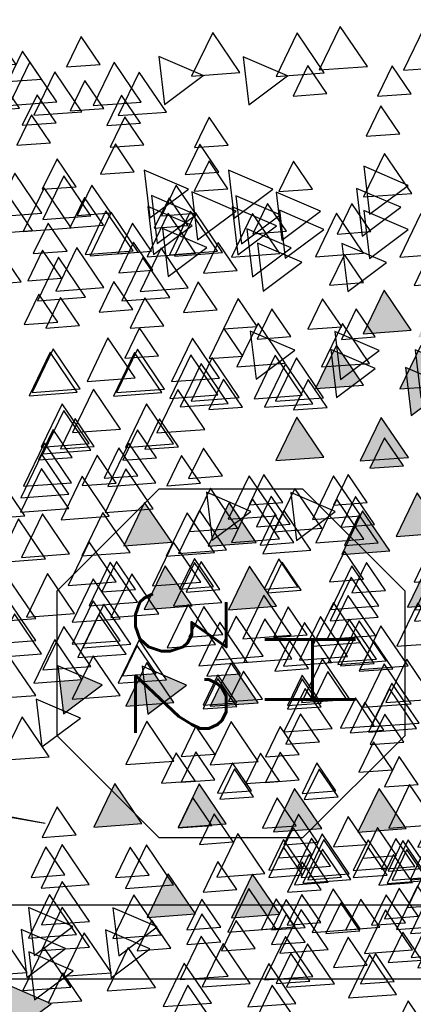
# Model space of a CAD drawing. Header units: millimetres. Extents: x 4617 to 4884, y 1258 to 1784.
# Tile 56 of 256: x 4711.51 to 4711.934, y 1308.17 to 1309.228. Entities that reach past the tile are written whole.
import ezdxf
from ezdxf.enums import TextEntityAlignment as Align

# ---------------------------------------------------------------- set-up
doc = ezdxf.new("R2010")
doc.units = ezdxf.units.MM
doc.header["$LTSCALE"] = 0.4
for name, color, linetype in [('00 AC - ABERTURAS ALUMINIO - HATCH', 254, 'Continuous'), ('00 AC - ABERTURAS ALUMINIO - TIPO', 3, 'Continuous'), ('A HERRERÍA', 4, 'Continuous'), ('A VEGETACIÓN', 253, 'Continuous'), ('LÁMINA', 1, 'Continuous'), ('TXT COTA', 3, 'Continuous')]:
    doc.layers.add(name, color=color, linetype=linetype)
doc.styles.add('ROMANS', font='romans', dxfattribs={"height": 2})
doc.styles.add('SaAS simplex', font='simplex.shx', dxfattribs={"width": 0.8})
doc.dimstyles.new('COTAS 125', dxfattribs={"dimscale": 0.01, "dimtxt": 15, "dimasz": 8, "dimexe": 5, "dimexo": 20, "dimgap": 10, "dimtad": 0, "dimzin": 9, "dimdsep": 46, "dimtxsty": 'SaAS simplex', "dimblk": 'OBLIQUE', "dimcen": 0, "dimclrd": 8, "dimclre": 8, "dimclrt": 256, "dimadec": 1, "dimazin": 0, "dimtfac": 1, "dimtmove": 2, "dimatfit": 3, "dimldrblk": 'OBLIQUE', "dimfxl": 10, "dimlwd": -1, "dimlwe": -1, "dimarcsym": 0})

# ---------------------------------------------------------------- blocks, each defined once
blk = doc.blocks.new('ARB')
at = {"layer": 'LÁMINA'}
h = blk.add_hatch(color=254, dxfattribs=at)
h.paths.add_polyline_path([(3288.9164, 1398.6733), (3288.9133, 1398.6668), (3288.9457, 1398.619), (3288.974, 1398.6775)])
h.paths.add_polyline_path([(3288.9251, 1398.5926), (3288.9506, 1398.555), (3288.9704, 1398.596)])
h.paths.add_polyline_path([(3289.0814, 1398.658), (3289.1179, 1398.6043), (3289.1462, 1398.6627)])
h.paths.add_polyline_path([(3289.0175, 1398.5743), (3289.054, 1398.5206), (3289.0822, 1398.579)])
h.paths.add_polyline_path([(3288.9695, 1398.2943), (3289.006, 1398.2406), (3289.0261, 1398.2821), (3289.0252, 1398.2825), (3289.0268, 1398.2837), (3289.0343, 1398.299)])
h.paths.add_polyline_path([(3288.9247, 1398.2135), (3288.9612, 1398.1598), (3288.9895, 1398.2183)])
h.paths.add_polyline_path([(3288.9178, 1397.9953), (3288.9174, 1397.9944), (3288.9533, 1397.9415), (3288.9816, 1398)])
h.paths.add_polyline_path([(3288.9887, 1397.8739), (3289.0252, 1397.8202), (3289.0534, 1397.8787)])
h.paths.add_polyline_path([(3289.0421, 1397.6874), (3289.0737, 1397.6738), (3289.0693, 1397.6802), (3289.0993, 1397.6824), (3289.0941, 1397.7263)])
h.paths.add_polyline_path([(3288.9456, 1397.7112), (3288.972, 1397.6724), (3288.9899, 1397.6737), (3289.0103, 1397.7159)])
h.paths.add_polyline_path([(3288.9485, 1397.4959), (3288.985, 1397.4422), (3289.0121, 1397.4983), (3289.0107, 1397.5004)])
h.paths.add_polyline_path([(3288.921, 1397.5813), (3288.9365, 1397.5586), (3288.9379, 1397.5587), (3288.9373, 1397.5574), (3288.9575, 1397.5276), (3288.9858, 1397.5861)])
h.paths.add_polyline_path([(3289.2242, 1398.1156), (3289.2261, 1398.1148), (3289.2282, 1398.1149), (3289.2278, 1398.114), (3289.243, 1398.1075), (3289.2466, 1398.1102), (3289.2472, 1398.1057), (3289.2838, 1398.09), (3289.2761, 1398.1545)])
h.paths.add_polyline_path([(3289.1946, 1398.3774), (3289.2311, 1398.3237), (3289.2594, 1398.3822)])
h.paths.add_polyline_path([(3289.1257, 1398.2583), (3289.1854, 1398.2328), (3289.1777, 1398.2972)])
h.paths.add_polyline_path([(3289.033, 1398.4793), (3289.0628, 1398.4354), (3289.0644, 1398.4355), (3289.0637, 1398.4341), (3289.0695, 1398.4256), (3289.0977, 1398.4841)])
h.paths.add_polyline_path([(3288.6447, 1399.0621), (3288.6809, 1399.0089), (3288.6815, 1399.0089), (3288.7095, 1399.0669)])
h.paths.add_polyline_path([(3288.3059, 1398.802), (3288.3424, 1398.7483), (3288.3707, 1398.8068)])
h.paths.add_polyline_path([(3288.2314, 1398.7077), (3288.2679, 1398.654), (3288.2962, 1398.7125)])
h.paths.add_polyline_path([(3288.2609, 1398.7668), (3288.2974, 1398.7131), (3288.3257, 1398.7715)])
h.paths.add_polyline_path([(3288.2602, 1398.847), (3288.2967, 1398.7933), (3288.3249, 1398.8517)])
h.paths.add_polyline_path([(3288.2496, 1398.9396), (3288.2503, 1398.9384), (3288.2568, 1398.9389), (3288.254, 1398.9331), (3288.286, 1398.8859), (3288.3143, 1398.9444)])
h.paths.add_polyline_path([(3288.1337, 1398.4073), (3288.1934, 1398.3817), (3288.1857, 1398.4462)])
h.paths.add_polyline_path([(3288.1708, 1398.2997), (3288.2073, 1398.246), (3288.2356, 1398.3045)])
h.paths.add_polyline_path([(3288.1988, 1398.0378), (3288.2243, 1398.0002), (3288.2441, 1398.0411)])
h.paths.add_polyline_path([(3288.1928, 1397.8806), (3288.2524, 1397.8551), (3288.2448, 1397.9195)])
h.paths.add_polyline_path([(3288.2855, 1397.9228), (3288.322, 1397.8691), (3288.3502, 1397.9276)])
h.paths.add_polyline_path([(3288.1787, 1397.5208), (3288.2096, 1397.4754), (3288.2196, 1397.4762), (3288.2435, 1397.5256)])
h.paths.add_polyline_path([(3288.2196, 1397.4762), (3288.2152, 1397.4671), (3288.2096, 1397.4754), (3288.2026, 1397.4749), (3288.2391, 1397.4212), (3288.2673, 1397.4797)])
h.paths.add_polyline_path([(3288.2082, 1397.5799), (3288.2447, 1397.5262), (3288.273, 1397.5847)])
h.paths.add_polyline_path([(3288.3017, 1397.4027), (3288.3382, 1397.349), (3288.3659, 1397.4062), (3288.3651, 1397.4074)])
h.paths.add_polyline_path([(3287.974, 1396.8871), (3288.0105, 1396.8334), (3288.0387, 1396.8918)])
h = blk.add_hatch(color=254, dxfattribs=at)
h.paths.add_polyline_path([(3288.4123, 1397.5612), (3288.412, 1397.5607), (3288.4117, 1397.5611), (3288.4005, 1397.5603), (3288.4261, 1397.5227), (3288.4458, 1397.5636)])
h.paths.add_polyline_path([(3288.3901, 1397.6154), (3288.3886, 1397.6125), (3288.3868, 1397.6152), (3288.3755, 1397.6144), (3288.4117, 1397.5611), (3288.4123, 1397.5612), (3288.4395, 1397.6176), (3288.4386, 1397.619)])
h.paths.add_polyline_path([(3288.435, 1397.6243), (3288.4386, 1397.619), (3288.4403, 1397.6191), (3288.4395, 1397.6176), (3288.4541, 1397.5961), (3288.4655, 1397.597), (3288.4803, 1397.6276)])
h.paths.add_polyline_path([(3288.488, 1397.5026), (3288.5245, 1397.4489), (3288.5527, 1397.5073)])
h.paths.add_polyline_path([(3288.5474, 1397.3997), (3288.5729, 1397.3622), (3288.5927, 1397.4031)])
h.paths.add_polyline_path([(3288.518, 1397.3619), (3288.5435, 1397.3243), (3288.5633, 1397.3652)])
h.paths.add_polyline_path([(3288.4288, 1397.4007), (3288.4279, 1397.3989), (3288.4633, 1397.3469), (3288.4915, 1397.4054)])
h.paths.add_polyline_path([(3288.4346, 1397.324), (3288.4711, 1397.2703), (3288.4964, 1397.3226), (3288.4926, 1397.3282)])
h.paths.add_polyline_path([(3288.4153, 1397.2521), (3288.4365, 1397.2209), (3288.4442, 1397.2214), (3288.4606, 1397.2554)])
h.paths.add_polyline_path([(3288.4365, 1397.2209), (3288.4014, 1397.2183), (3288.4168, 1397.1956), (3288.4183, 1397.1957), (3288.4176, 1397.1943), (3288.4379, 1397.1646), (3288.4661, 1397.223), (3288.4442, 1397.2214), (3288.4408, 1397.2145)])
h.paths.add_polyline_path([(3288.5744, 1397.2864), (3288.6341, 1397.2609), (3288.6264, 1397.3253)])
h.paths.add_polyline_path([(3288.5527, 1397.2157), (3288.5892, 1397.162), (3288.6174, 1397.2204)])
h.paths.add_polyline_path([(3288.6265, 1397.2107), (3288.663, 1397.157), (3288.6912, 1397.2155)])
h.paths.add_polyline_path([(3288.6367, 1397.393), (3288.6623, 1397.3554), (3288.682, 1397.3963)])
h.paths.add_polyline_path([(3288.5822, 1397.4833), (3288.5917, 1397.4693), (3288.6033, 1397.4701), (3288.5983, 1397.4597), (3288.6187, 1397.4296), (3288.6469, 1397.4881)])
h.paths.add_polyline_path([(3288.5667, 1397.5783), (3288.5823, 1397.5553), (3288.6076, 1397.5572), (3288.5965, 1397.5344), (3288.6032, 1397.5246), (3288.6314, 1397.583)])
h.paths.add_polyline_path([(3288.5678, 1397.7424), (3288.5934, 1397.7048), (3288.6131, 1397.7458)])
h.paths.add_polyline_path([(3288.6553, 1397.5075), (3288.6918, 1397.4538), (3288.72, 1397.5123), (3288.7184, 1397.5121), (3288.7164, 1397.508), (3288.7138, 1397.5118)])
h.paths.add_polyline_path([(3288.7063, 1397.2857), (3288.6953, 1397.2775), (3288.7182, 1397.2438), (3288.7306, 1397.2385), (3288.7337, 1397.2448), (3288.7286, 1397.2874)])
h.paths.add_polyline_path([(3288.7438, 1397.3814), (3288.7803, 1397.3277), (3288.8086, 1397.3861)])
h.paths.add_polyline_path([(3288.7286, 1397.2874), (3288.7337, 1397.2448), (3288.7552, 1397.2893)])
h.paths.add_polyline_path([(3288.7873, 1397.8832), (3288.7853, 1397.879), (3288.7826, 1397.8829), (3288.7468, 1397.8803), (3288.7833, 1397.8266), (3288.8116, 1397.885)])
h.paths.add_polyline_path([(3288.4486, 1397.9013), (3288.4829, 1397.8509), (3288.4889, 1397.8554), (3288.5134, 1397.906)])
h.paths.add_polyline_path([(3288.4203, 1398.0248), (3288.4204, 1398.0239), (3288.4563, 1397.9711), (3288.4846, 1398.0295)])
h.paths.add_polyline_path([(3288.4198, 1398.0247), (3288.4203, 1398.0248), (3288.417, 1398.0524), (3288.365, 1398.0135), (3288.3657, 1398.0132), (3288.3805, 1398.0143), (3288.3775, 1398.0082), (3288.4247, 1397.988), (3288.4204, 1398.0239)])
h.paths.add_polyline_path([(3287.7961, 1397.6465), (3287.8326, 1397.5928), (3287.8579, 1397.6451), (3287.8461, 1397.6502)])
h.paths.add_polyline_path([(3287.7658, 1397.5598), (3287.8023, 1397.5061), (3287.8306, 1397.5645)])
h.paths.add_polyline_path([(3287.7666, 1397.4438), (3287.8263, 1397.4182), (3287.8186, 1397.4827)])
h.paths.add_polyline_path([(3287.804, 1397.4041), (3287.8405, 1397.3504), (3287.8688, 1397.4089)])
h.paths.add_polyline_path([(3287.8362, 1397.335), (3287.8727, 1397.2813), (3287.901, 1397.3397)])
h.paths.add_polyline_path([(3287.9241, 1397.4585), (3287.9793, 1397.4349), (3287.9589, 1397.4649), (3287.9798, 1397.4665), (3287.9761, 1397.4974), (3287.9692, 1397.4923), (3287.9655, 1397.4845), (3287.9632, 1397.4878)])
h.paths.add_polyline_path([(3287.9153, 1397.2612), (3287.9189, 1397.2559), (3287.9206, 1397.2561), (3287.9199, 1397.2545), (3287.9344, 1397.2331), (3287.9458, 1397.2339), (3287.9606, 1397.2646)])
h.paths.add_polyline_path([(3287.8559, 1397.2513), (3287.8921, 1397.1981), (3287.8926, 1397.1981), (3287.9199, 1397.2545), (3287.9189, 1397.2559)])
h.paths.add_polyline_path([(3287.8926, 1397.1981), (3287.8924, 1397.1976), (3287.8921, 1397.1981), (3287.8809, 1397.1973), (3287.9064, 1397.1597), (3287.9262, 1397.2006)])
h.paths.add_polyline_path([(3287.8109, 1397.0952), (3287.8455, 1397.0443), (3287.8468, 1397.0444), (3287.8462, 1397.0432), (3287.8474, 1397.0415), (3287.8756, 1397.1)])
h.paths.add_polyline_path([(3287.0826, 1397.9517), (3287.1191, 1397.898), (3287.1474, 1397.9564)])
h.paths.add_polyline_path([(3287.1466, 1398.0797), (3287.1831, 1398.026), (3287.2113, 1398.0844)])
h.paths.add_polyline_path([(3287.1417, 1398.2569), (3287.1782, 1398.2032), (3287.2064, 1398.2616)])
h.paths.add_polyline_path([(3287.3659, 1398.1825), (3287.4024, 1398.1288), (3287.4306, 1398.1873)])
h.paths.add_polyline_path([(3287.4232, 1398.1226), (3287.4488, 1398.085), (3287.4686, 1398.1259)])
h.paths.add_polyline_path([(3287.5135, 1398.0684), (3287.5732, 1398.0428), (3287.5655, 1398.1073)])
h.paths.add_polyline_path([(3287.5226, 1398.2654), (3287.522, 1398.2642), (3287.5578, 1398.2116), (3287.586, 1398.27)])
h.paths.add_polyline_path([(3287.4792, 1398.3049), (3287.5157, 1398.2512), (3287.522, 1398.2642), (3287.5213, 1398.2653), (3287.5226, 1398.2654), (3287.5424, 1398.3064), (3287.5403, 1398.3094)])
h.paths.add_polyline_path([(3287.5058, 1398.3602), (3287.5403, 1398.3094), (3287.5438, 1398.3096), (3287.5705, 1398.365)])
h.paths.add_polyline_path([(3287.4134, 1398.3786), (3287.439, 1398.341), (3287.4587, 1398.3819)])
h.paths.add_polyline_path([(3287.3589, 1398.8067), (3287.3954, 1398.753), (3287.4237, 1398.8115)])
h.paths.add_polyline_path([(3287.4763, 1398.7343), (3287.5128, 1398.6806), (3287.5299, 1398.716), (3287.5217, 1398.728), (3287.5297, 1398.7286), (3287.5235, 1398.7378)])
h.paths.add_polyline_path([(3287.477, 1398.6689), (3287.5135, 1398.6152), (3287.5418, 1398.6736)])
h.paths.add_polyline_path([(3287.309, 1398.5916), (3287.3394, 1398.5467), (3287.3442, 1398.5471), (3287.3421, 1398.5428), (3287.3455, 1398.5379), (3287.3737, 1398.5963)])
h.paths.add_polyline_path([(3287.2753, 1397.4383), (3287.3118, 1397.3847), (3287.3268, 1397.4158), (3287.3139, 1397.4349), (3287.3368, 1397.4365), (3287.34, 1397.4431)])
h.paths.add_polyline_path([(3287.2844, 1397.0411), (3287.3209, 1396.9874), (3287.3491, 1397.0459)])
h.paths.add_polyline_path([(3287.4861, 1397.0608), (3287.5226, 1397.0071), (3287.5509, 1397.0655)])
h.paths.add_polyline_path([(3287.5599, 1397.0755), (3287.5964, 1397.0219), (3287.6247, 1397.0803)])
h.paths.add_polyline_path([(3287.5058, 1397.1297), (3287.5423, 1397.076), (3287.5636, 1397.1202), (3287.5547, 1397.1333)])
at = {"layer": 'LÁMINA', "color": 254, "elevation": -10}
for points in [[(3288.5943, 1398.1658), (3288.6308, 1398.1121), (3288.659, 1398.1705)], [(3289.2761, 1398.1545), (3289.2242, 1398.1156), (3289.2838, 1398.09)], [(3288.8903, 1398.1446), (3288.9268, 1398.0909), (3288.955, 1398.1494)], [(3288.8952, 1398.1151), (3288.9317, 1398.0614), (3288.9599, 1398.1199)], [(3289.1829, 1398.1116), (3289.2085, 1398.074), (3289.2282, 1398.1149)], [(3288.6462, 1398.1035), (3288.6827, 1398.0498), (3288.7109, 1398.1083)], [(3289.2466, 1398.1102), (3289.1946, 1398.0713), (3289.2543, 1398.0457)], [(3288.7627, 1398.0857), (3288.7882, 1398.0481), (3288.808, 1398.089)], [(3288.843, 1398.0887), (3288.8795, 1398.035), (3288.9077, 1398.0935)], [(3289.0841, 1398.0937), (3289.1206, 1398.04), (3289.1489, 1398.0984)], [(3288.8725, 1398.0789), (3288.909, 1398.0252), (3288.9373, 1398.0836)], [(3289.1433, 1398.0807), (3289.0913, 1398.0418), (3289.151, 1398.0162)], [(3289.1432, 1398.074), (3289.1797, 1398.0203), (3289.2079, 1398.0787)], [(3288.6859, 1398.0642), (3288.7115, 1398.0266), (3288.7312, 1398.0675)], [(3288.5618, 1398.0489), (3288.5983, 1397.9952), (3288.6265, 1398.0537)], [(3288.6121, 1398.0574), (3288.6377, 1398.0199), (3288.6574, 1398.0608)], [(3289.1334, 1398.0511), (3289.0815, 1398.0122), (3289.1411, 1397.9867)], [(3288.7382, 1398.0432), (3288.7747, 1397.9895), (3288.803, 1398.048)], [(3288.8827, 1398.0328), (3288.9083, 1397.9952), (3288.9281, 1398.0362)], [(3288.9497, 1398.0414), (3288.9752, 1398.0038), (3288.995, 1398.0447)], [(3289.1727, 1398.0395), (3289.2092, 1397.9858), (3289.2374, 1398.0443)], [(3289.0765, 1398.023), (3289.113, 1397.9693), (3289.1413, 1398.0278)], [(3288.5815, 1398.0114), (3288.618, 1397.9577), (3288.6462, 1398.0162)], [(3288.6958, 1398.0181), (3288.7213, 1397.9805), (3288.7411, 1398.0214)], [(3288.7479, 1398.0069), (3288.7735, 1397.9693), (3288.7933, 1398.0102)], [(3288.7824, 1398.0128), (3288.8079, 1397.9752), (3288.8277, 1398.0161)], [(3288.7824, 1398.0128), (3288.8079, 1397.9752), (3288.8277, 1398.0161)], [(3288.8086, 1398.0149), (3288.845, 1397.9612), (3288.8733, 1398.0197)], [(3288.8827, 1398.0131), (3288.9083, 1397.9756), (3288.9281, 1398.0165)], [(3289.1727, 1398.0051), (3289.2092, 1397.9514), (3289.2374, 1398.0098)], [(3288.617, 1397.9984), (3288.6426, 1397.9608), (3288.6624, 1398.0017)], [(3288.9168, 1397.9952), (3288.9533, 1397.9415), (3288.9816, 1398)], [(3288.5667, 1397.9819), (3288.6032, 1397.9282), (3288.6314, 1397.9866)], [(3288.7381, 1397.9528), (3288.7636, 1397.9152), (3288.7834, 1397.9561)], [(3288.8611, 1397.9626), (3288.8867, 1397.925), (3288.9064, 1397.9659)], [(3289.0595, 1397.9558), (3289.096, 1397.9021), (3289.1243, 1397.9606)], [(3288.5826, 1397.9461), (3288.6081, 1397.9085), (3288.6279, 1397.9494)], [(3288.7075, 1397.9492), (3288.744, 1397.8955), (3288.7722, 1397.9539)], [(3288.7203, 1397.9461), (3288.7459, 1397.9085), (3288.7657, 1397.9494)], [(3288.7725, 1397.9429), (3288.7981, 1397.9053), (3288.8179, 1397.9462)], [(3288.8233, 1397.9411), (3288.8598, 1397.8874), (3288.8881, 1397.9458)], [(3289.0924, 1397.9429), (3289.1179, 1397.9053), (3289.1377, 1397.9462)], [(3288.6121, 1397.9344), (3288.6377, 1397.8968), (3288.6574, 1397.9377)], [(3288.7351, 1397.9313), (3288.7607, 1397.8937), (3288.7804, 1397.9347)], [(3288.7725, 1397.9331), (3288.7981, 1397.8955), (3288.8179, 1397.9364)], [(3288.7597, 1397.9166), (3288.7853, 1397.879), (3288.805, 1397.9199)], [(3288.6859, 1397.9018), (3288.7115, 1397.8642), (3288.7312, 1397.9051)], [(3288.866, 1397.8986), (3288.8916, 1397.861), (3288.9114, 1397.9019)], [(3289.1908, 1397.8888), (3289.2163, 1397.8512), (3289.2361, 1397.8921)], [(3288.5921, 1397.8752), (3288.6286, 1397.8215), (3288.6568, 1397.88)], [(3288.7468, 1397.8803), (3288.7833, 1397.8266), (3288.8116, 1397.885)], [(3288.8945, 1397.8765), (3288.9201, 1397.8389), (3288.9399, 1397.8798)], [(3288.9887, 1397.8739), (3289.0252, 1397.8202), (3289.0534, 1397.8787)], [(3288.8384, 1397.8378), (3288.864, 1397.8002), (3288.8838, 1397.8411)], [(3288.617, 1397.8212), (3288.6426, 1397.7836), (3288.6624, 1397.8245)], [(3288.8414, 1397.8297), (3288.867, 1397.7921), (3288.8868, 1397.833)], [(3288.8906, 1397.8149), (3288.9162, 1397.7774), (3288.936, 1397.8183)], [(3288.9172, 1397.8163), (3288.9427, 1397.7787), (3288.9625, 1397.8196)], [(3288.6515, 1397.8015), (3288.677, 1397.7639), (3288.6968, 1397.8048)], [(3288.8906, 1397.7805), (3288.9162, 1397.7429), (3288.936, 1397.7838)], [(3288.9456, 1397.7899), (3288.9821, 1397.7362), (3289.0103, 1397.7947)], [(3289.2268, 1397.7836), (3289.2633, 1397.7299), (3289.2916, 1397.7883)], [(3289.2368, 1397.7706), (3289.1848, 1397.7317), (3289.2445, 1397.7061)], [(3288.7499, 1397.764), (3288.7754, 1397.7264), (3288.7952, 1397.7673)], [(3288.6633, 1397.7485), (3288.6888, 1397.7109), (3288.7086, 1397.7519)], [(3288.6761, 1397.7424), (3288.7016, 1397.7048), (3288.7214, 1397.7458)], [(3288.7328, 1397.7459), (3288.7693, 1397.6922), (3288.7976, 1397.7507)], [(3288.6159, 1397.7388), (3288.6524, 1397.6851), (3288.6807, 1397.7436)], [(3288.6265, 1397.7128), (3288.663, 1397.6591), (3288.6912, 1397.7176)], [(3288.8611, 1397.7165), (3288.8867, 1397.6789), (3288.9064, 1397.7198)], [(3289.0941, 1397.7263), (3289.0421, 1397.6874), (3289.1018, 1397.6618)], [(3288.7094, 1397.7062), (3288.7459, 1397.6525), (3288.7741, 1397.711)], [(3288.8267, 1397.7067), (3288.8522, 1397.6691), (3288.872, 1397.71)], [(3288.8611, 1397.7116), (3288.8867, 1397.674), (3288.9064, 1397.7149)], [(3288.9456, 1397.7112), (3288.9821, 1397.6575), (3289.0103, 1397.7159)], [(3289.1314, 1397.7016), (3289.1679, 1397.6479), (3289.1961, 1397.7064)], [(3289.0693, 1397.6802), (3289.1058, 1397.6265), (3289.1341, 1397.685)], [(3288.6307, 1397.6619), (3288.6672, 1397.6083), (3288.6954, 1397.6667)], [(3288.7646, 1397.6655), (3288.7902, 1397.6279), (3288.81, 1397.6689)], [(3288.9694, 1397.6722), (3288.9949, 1397.6346), (3289.0147, 1397.6755)], [(3289.1707, 1397.6623), (3289.2072, 1397.6086), (3289.2355, 1397.667)], [(3288.6602, 1397.6552), (3288.6967, 1397.6015), (3288.725, 1397.6599)], [(3288.6761, 1397.6587), (3288.7016, 1397.6212), (3288.7214, 1397.6621)], [(3288.7869, 1397.6524), (3288.8234, 1397.5987), (3288.8517, 1397.6572)], [(3288.8256, 1397.6489), (3288.8621, 1397.5952), (3288.8903, 1397.6537)], [(3288.8472, 1397.657), (3288.8837, 1397.6033), (3288.9119, 1397.6618)], [(3289.1235, 1397.6457), (3289.16, 1397.592), (3289.1882, 1397.6505)], [(3288.6947, 1397.6306), (3288.7311, 1397.5769), (3288.7594, 1397.6353)], [(3288.7881, 1397.6207), (3288.8246, 1397.567), (3288.8529, 1397.6255)], [(3289.0034, 1397.6327), (3289.0399, 1397.579), (3289.0682, 1397.6375)], [(3289.1314, 1397.6278), (3289.1679, 1397.5741), (3289.1961, 1397.6326)], [(3288.88, 1397.6199), (3288.9056, 1397.5823), (3288.9254, 1397.6233)], [(3288.6708, 1397.5965), (3288.7073, 1397.5428), (3288.7355, 1397.6013)], [(3289.1314, 1397.5983), (3289.1679, 1397.5446), (3289.1961, 1397.603)], [(3288.67, 1397.5813), (3288.7065, 1397.5276), (3288.7348, 1397.5861)], [(3288.921, 1397.5813), (3288.9575, 1397.5276), (3288.9858, 1397.5861)], [(3289.0792, 1397.5916), (3289.1157, 1397.5379), (3289.1439, 1397.5964)], [(3288.5667, 1397.5783), (3288.6032, 1397.5246), (3288.6314, 1397.583)], [(3288.9948, 1397.5764), (3289.0313, 1397.5227), (3289.0596, 1397.5812)], [(3288.7745, 1397.5603), (3288.8, 1397.5227), (3288.8198, 1397.5636)], [(3288.8926, 1397.5554), (3288.9181, 1397.5178), (3288.9379, 1397.5587)], [(3288.9972, 1397.5591), (3289.0227, 1397.5215), (3289.0425, 1397.5624)], [(3288.6908, 1397.5455), (3288.7164, 1397.508), (3288.7362, 1397.5489)], [(3289.0231, 1397.5491), (3289.0596, 1397.4954), (3289.0879, 1397.5538)], [(3289.2317, 1397.5178), (3289.2682, 1397.4641), (3289.2965, 1397.5225)], [(3288.6553, 1397.5075), (3288.6918, 1397.4538), (3288.72, 1397.5123)], [(3288.8748, 1397.5062), (3288.9113, 1397.4525), (3288.9395, 1397.5109)], [(3289.0046, 1397.5094), (3289.0411, 1397.4557), (3289.0694, 1397.5141)], [(3289.1995, 1397.5111), (3289.236, 1397.4574), (3289.2643, 1397.5159)], [(3288.7843, 1397.4963), (3288.8099, 1397.4587), (3288.8297, 1397.4996)], [(3288.8036, 1397.4913), (3288.8401, 1397.4376), (3288.8684, 1397.4961)], [(3288.8943, 1397.4932), (3288.8423, 1397.4543), (3288.902, 1397.4287)], [(3288.9485, 1397.4959), (3288.985, 1397.4422), (3289.0132, 1397.5006)], [(3288.5822, 1397.4833), (3288.6187, 1397.4296), (3288.6469, 1397.4881)], [(3288.86, 1397.4767), (3288.8965, 1397.423), (3288.9248, 1397.4814)], [(3288.7893, 1397.4717), (3288.8148, 1397.4341), (3288.8346, 1397.475)], [(3288.8078, 1397.4601), (3288.8443, 1397.4064), (3288.8726, 1397.4649)], [(3289.0871, 1397.4506), (3289.1236, 1397.3969), (3289.1518, 1397.4554)], [(3289.1461, 1397.4605), (3289.1826, 1397.4068), (3289.2109, 1397.4652)], [(3288.7991, 1397.4422), (3288.8246, 1397.4046), (3288.8444, 1397.4455)], [(3289.2003, 1397.4309), (3289.2368, 1397.3772), (3289.265, 1397.4357)], [(3289.0235, 1397.4162), (3289.049, 1397.3787), (3289.0688, 1397.4196)], [(3289.0834, 1397.4158), (3289.1199, 1397.3621), (3289.1481, 1397.4206)], [(3288.994, 1397.4064), (3289.0195, 1397.3688), (3289.0393, 1397.4097)], [(3288.6367, 1397.393), (3288.6623, 1397.3554), (3288.682, 1397.3963)], [(3288.7438, 1397.3814), (3288.7803, 1397.3277), (3288.8086, 1397.3861)], [(3289.0825, 1397.3818), (3289.1081, 1397.3442), (3289.1279, 1397.3851)], [(3289.1707, 1397.3719), (3289.2072, 1397.3182), (3289.2355, 1397.3766)], [(3289.053, 1397.367), (3289.0786, 1397.3294), (3289.0983, 1397.3704)], [(3289.0595, 1397.3633), (3289.096, 1397.3096), (3289.1243, 1397.3681)], [(3289.0175, 1397.3438), (3289.054, 1397.2901), (3289.0822, 1397.3485)], [(3288.6264, 1397.3253), (3288.5744, 1397.2864), (3288.6341, 1397.2609)], [(3288.8532, 1397.3142), (3288.8788, 1397.2766), (3288.8985, 1397.3175)], [(3288.8725, 1397.3092), (3288.909, 1397.2555), (3288.9373, 1397.3139)], [(3288.727, 1397.3012), (3288.675, 1397.2623), (3288.7347, 1397.2367)], [(3288.8578, 1397.3012), (3288.8943, 1397.2475), (3288.9225, 1397.306)], [(3288.8865, 1397.2977), (3288.923, 1397.244), (3288.9513, 1397.3025)], [(3289.0716, 1397.2896), (3289.1081, 1397.2359), (3289.1363, 1397.2944)], [(3289.0756, 1397.2942), (3289.1121, 1397.2405), (3289.1404, 1397.299)], [(3288.6905, 1397.2846), (3288.727, 1397.2309), (3288.7552, 1397.2893)], [(3288.8352, 1397.2766), (3288.7832, 1397.2377), (3288.8429, 1397.2121)], [(3288.9978, 1397.2748), (3289.0343, 1397.2212), (3289.0625, 1397.2796)], [(3288.796, 1397.2552), (3288.8325, 1397.2015), (3288.8608, 1397.2599)], [(3288.9664, 1397.2453), (3288.9919, 1397.2077), (3289.0117, 1397.2486)], [(3288.6265, 1397.2107), (3288.663, 1397.157), (3288.6912, 1397.2155)], [(3288.7885, 1397.2195), (3288.814, 1397.1819), (3288.8338, 1397.2228)], [(3288.8335, 1397.2059), (3288.8591, 1397.1683), (3288.8789, 1397.2092)], [(3289.0727, 1397.2046), (3289.0982, 1397.167), (3289.118, 1397.2079)], [(3289.2154, 1397.1997), (3289.2409, 1397.1621), (3289.2607, 1397.203)], [(3289.0008, 1397.1832), (3289.0264, 1397.1456), (3289.0462, 1397.1865)], [(3289.0644, 1397.1664), (3289.1009, 1397.1127), (3289.1292, 1397.1712)], [(3288.6908, 1397.1468), (3288.7164, 1397.1093), (3288.7362, 1397.1502)], [(3288.8254, 1397.1585), (3288.7734, 1397.1196), (3288.8331, 1397.094)], [(3289.0398, 1397.1535), (3289.0763, 1397.0998), (3289.1046, 1397.1583)], [(3289.2646, 1397.1455), (3289.2902, 1397.1079), (3289.3099, 1397.1489)], [(3288.9533, 1397.1388), (3288.9013, 1397.0999), (3288.961, 1397.0743)], [(3289.2105, 1397.1406), (3289.236, 1397.103), (3289.2558, 1397.1439)], [(3288.9742, 1397.1303), (3288.9998, 1397.0927), (3289.0195, 1397.1336)], [(3288.6905, 1397.1074), (3288.727, 1397.0537), (3288.7552, 1397.1121)], [(3288.7959, 1397.1142), (3288.7439, 1397.0753), (3288.8036, 1397.0497)], [(3288.9168, 1397.1074), (3288.9533, 1397.0537), (3288.9816, 1397.1121)], [(3288.973, 1397.1092), (3288.921, 1397.0703), (3288.9807, 1397.0448)], [(3288.9936, 1397.1061), (3289.0301, 1397.0524), (3289.0583, 1397.1108)], [(3289.0005, 1397.1043), (3289.037, 1397.0506), (3289.0652, 1397.1091)], [(3289.0894, 1397.1044), (3289.1149, 1397.0668), (3289.1347, 1397.1077)], [(3288.6925, 1397.0846), (3288.6405, 1397.0457), (3288.7002, 1397.0202)], [(3288.914, 1397.0896), (3288.862, 1397.0507), (3288.9216, 1397.0251)], [(3288.9681, 1397.0945), (3288.9161, 1397.0556), (3288.9758, 1397.03)], [(3288.7942, 1397.0779), (3288.8197, 1397.0404), (3288.8395, 1397.0813)], [(3289.0402, 1397.0699), (3289.0657, 1397.0324), (3289.0855, 1397.0733)], [(3289.1973, 1397.0729), (3289.2338, 1397.0192), (3289.262, 1397.0777)], [(3289.2495, 1397.0765), (3289.286, 1397.0228), (3289.3142, 1397.0813)], [(3288.9779, 1397.06), (3288.9259, 1397.0211), (3288.9856, 1396.9956)], [(3289.0304, 1397.0533), (3289.0559, 1397.0157), (3289.0757, 1397.0567)], [(3289.1707, 1397.0568), (3289.2072, 1397.0031), (3289.2355, 1397.0616)], [(3289.2367, 1397.0532), (3289.2732, 1396.9995), (3289.3014, 1397.058)], [(3288.6827, 1397.0551), (3288.6307, 1397.0162), (3288.6904, 1396.9906)], [(3288.6257, 1397.027), (3288.6622, 1396.9733), (3288.6905, 1397.0318)], [(3288.8729, 1397.0207), (3288.8984, 1396.9831), (3288.9182, 1397.0241)], [(3289.1908, 1397.0176), (3289.2163, 1396.98), (3289.2361, 1397.0209)], [(3288.9989, 1396.9979), (3289.0244, 1396.9603), (3289.0442, 1397.0012)], [(3288.9861, 1396.9617), (3289.0116, 1396.9241), (3289.0314, 1396.965)], [(3288.6416, 1396.9469), (3288.6672, 1396.9093), (3288.6869, 1396.9502)], [(3289.2252, 1396.9585), (3289.2508, 1396.9209), (3289.2706, 1396.9618)], [(3289.1042, 1396.9321), (3289.1297, 1396.8945), (3289.1495, 1396.9355)], [(3289.0693, 1396.9173), (3289.1058, 1396.8636), (3289.1341, 1396.922)], [(3289.1534, 1396.9124), (3289.1789, 1396.8749), (3289.1987, 1396.9158)], [(3288.9582, 1396.9074), (3288.9063, 1396.8685), (3288.9659, 1396.843)], [(3289.1031, 1396.9039), (3289.1396, 1396.8502), (3289.1678, 1396.9087)], [(3288.74, 1396.8928), (3288.7656, 1396.8552), (3288.7854, 1396.8961)], [(3289.237, 1396.8731), (3289.2626, 1396.8355), (3289.2823, 1396.8764)], [(3288.6855, 1396.8563), (3288.722, 1396.8027), (3288.7503, 1396.8611)], [(3288.857, 1396.8646), (3288.8935, 1396.8109), (3288.9218, 1396.8693)], [(3289.1583, 1396.8534), (3289.1838, 1396.8158), (3289.2036, 1396.8567)]]:
    blk.add_lwpolyline(points, close=True, dxfattribs=at)
at = {"layer": 'LÁMINA', "color": 254, "linetype": 'ByBlock', "elevation": -10}
blk.add_lwpolyline([(3289.4863, 1397.4866), (3289.501, 1397.5442), (3289.5515, 1397.6236), (3289.6343, 1397.6604), (3289.6811, 1397.6837), (3289.6991, 1397.7069), (3289.6168, 1397.7524), (3289.5473, 1397.7782), (3289.456, 1397.8237), (3289.3514, 1397.8507), (3289.2324, 1397.873)], dxfattribs=at)
at = {"layer": 'LÁMINA', "color": 254, "linetype": 'ByBlock'}
blk.add_open_spline([(3290.4355, 1397.8399), (3290.2903, 1397.7909), (3290.0496, 1397.7097), (3289.6876, 1397.737), (3289.4458, 1397.8359), (3289.288, 1397.8634), (3289.2324, 1397.873)], degree=3, knots=[0, 0, 0, 0, 0.382508, 0.633674, 0.894924, 1.036836, 1.036836, 1.036836, 1.036836], dxfattribs=at)
blk = doc.blocks.new('_Oblique')
at = {"layer": 'TXT COTA', "color": 0, "lineweight": -2}
blk.add_line((-0.5, -0.5), (0.5, 0.5), dxfattribs=at)
blk = doc.blocks.new('A$C4B2F62BB')
at = {"layer": 'A HERRERÍA'}
blk.add_lwpolyline([(0.26, 1.01), (0.26, 3.01), (0.34, 3.01), (0.34, 1.01)], dxfattribs=at)
blk = doc.blocks.new('*U575')
at = {"color": 0, "linetype": 'ByBlock', "ltscale": 0.1}
blk.add_lwpolyline([(0, 0.3439), (0.1194, 0.3439), (0.2883, 0.175), (0.2883, -0.0638), (0.1194, -0.2326), (0, -0.2326), (-0.1194, -0.2326), (-0.2883, -0.0638), (-0.2883, 0.175), (-0.1194, 0.3439)], close=True, dxfattribs=at)
at = {"color": 0, "style": 'ROMANS', "width": 1.1}
blk.add_text('H', height=0.15, dxfattribs=at).set_placement((-0.088, 0.112))
at = {"color": 0, "linetype": 'ByBlock', "style": 'ROMANS', "width": 1.05}
blk.add_attdef('NRO', text='', height=0.15, dxfattribs=at).set_placement((0, -0.0271), align=Align.MIDDLE)

msp = doc.modelspace()

# ---------------------------------------------------------------- block references
at = {"layer": '00 AC - ABERTURAS ALUMINIO - HATCH', "color": 251, "rotation": 269.9999999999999}
msp.add_blockref('A$C4B2F62BB', (4709.1329, 1308.5367), dxfattribs=at)
at = {"layer": '00 AC - ABERTURAS ALUMINIO - TIPO', "extrusion": (0, 0, -1)}
ref = msp.add_blockref('*U575', (-4711.7014, 1308.5364), dxfattribs=dict(at, xscale=0.65, yscale=0.65, zscale=-0.65, rotation=90.00000000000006))
ref.add_attrib('NRO', '32', dxfattribs={"layer": '0', "color": 0, "linetype": 'ByBlock', "ltscale": 0.5, "height": 0.0975, "rotation": 90, "style": 'ROMANS', "text_generation_flag": 6, "width": 1.05}).set_placement((4711.6838, 1308.5364), align=Align.MIDDLE)
at = {"layer": 'A VEGETACIÓN', "color": 254, "xscale": 0.8, "yscale": 0.8, "zscale": 0.8, "rotation": 180}
for p in [(7342.8328, 2426.6632, -14.0456), (7342.9236, 2426.6629, -14.0456)]:
    msp.add_blockref('ARB', p, dxfattribs=at)

# ---------------------------------------------------------------- leaders
at = {"layer": 'A HERRERÍA', "color": 254, "ltscale": 0.5}
msp.add_leader([(4710.892, 1310.8115), (4713.4968, 1310.8115), (4713.4968, 1307.7216)], dimstyle='COTAS 125', override={"dimtxt": 5, "dimasz": 6, "dimldrblk": 'DotSmall'}, dxfattribs=at)

doc.saveas('drawing.dxf')
